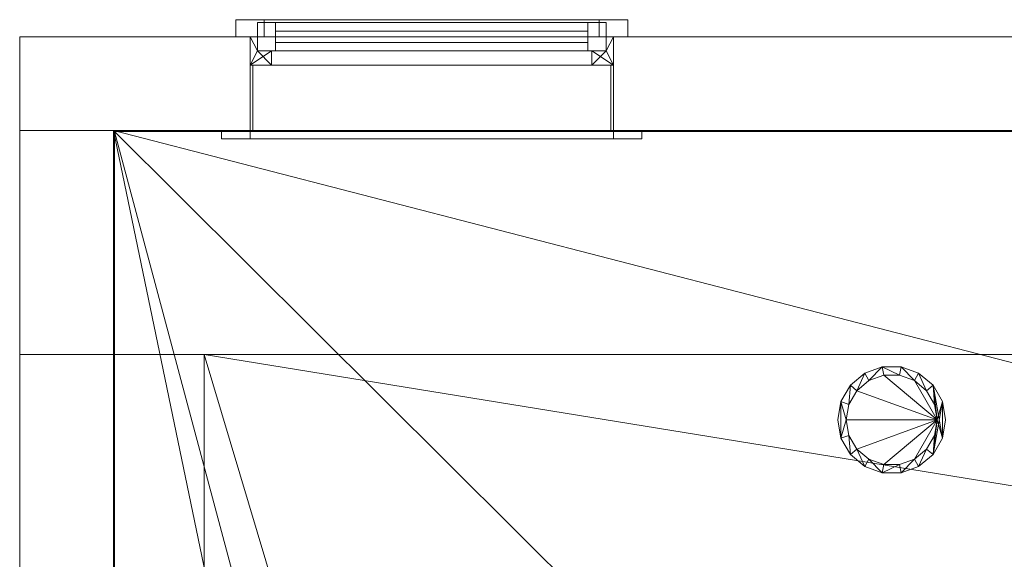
# Model space of a CAD drawing. Header units: millimetres. Extents: x 5566 to 34320, y 298 to 15638.
# Tile 158 of 256: x 5591 to 7325, y 14687 to 15638. Entities that reach past the tile are written whole.
import ezdxf

# ---------------------------------------------------------------- set-up
doc = ezdxf.new("R2010")
doc.units = ezdxf.units.MM
doc.header["$MEASUREMENT"] = 0
for name, color, linetype in [('New_A - Lighting.3D', 7, 'Continuous'), ('New_A - Slabs.3D', 7, 'Continuous'), ('New_A - Soffits.3D', 7, 'Continuous'), ('New_A - Walls - Exterior.3D', 7, 'Continuous'), ('New_ARCHICAD Windows', 7, 'Continuous')]:
    doc.layers.add(name, color=color, linetype=linetype)
doc.layers.add('New_A - Lighting.3D_Pen_No__77', color=7, linetype='Continuous', lineweight=25, true_color=0xffcc66)

# ---------------------------------------------------------------- blocks, each defined once
blk = doc.blocks.new('Slab_F88997A8-3703-4895-AA88-2743A1B7FDF9', base_point=(5758.1, 9954.5))
at = {"layer": 'New_A - Soffits.3D', "lineweight": 0}
mesh = blk.add_polyface(dxfattribs=at)
corners = [(7225, 9954.5, 3250.4), (5758.1, 9954.5, 3250.4), (5758.1, 9954.5, 2565.4), (7225, 9954.5, 2565.4), (10330.1, 15440.9, 3250.4), (5758.1, 15440.9, 3250.4), (7225, 3642.6, 3250.4), (8901.4, 3642.6, 3250.4), (8901.4, 3096.5, 3250.4), (12419.3, 3096.5, 3250.4), (12419.3, 493, 3250.4), (25538.4, 493, 3250.4), (25538.4, 3687, 3250.4), (22960.3, 3687, 3250.4), (22960.3, 8786.1, 3250.4), (18324.8, 8786.1, 3250.4), (18324.8, 10272.8, 3250.4), (18350.2, 10272.8, 3250.4), (18350.2, 11935.7, 3250.4), (18274, 11935.7, 3250.4), (18274, 14755.1, 3250.4), (14679.9, 14755.1, 3250.4), (14679.9, 14805.9, 3250.4), (10330.1, 14805.9, 3250.4), (18467.2, 708.9, 3250.4), (16357.3, 708.9, 3250.4), (16357.3, 4043.2, 3250.4), (17346.3, 4043.2, 3250.4), (17346.3, 3566.4, 3250.4), (18467.2, 3566.4, 3250.4), (5758.1, 15440.9, 2565.4), (7225, 3642.6, 2565.4), (10330.1, 15440.9, 2565.4), (10330.1, 14805.9, 2565.4), (14679.9, 14805.9, 2565.4), (14679.9, 14755.1, 2565.4), (18274, 14755.1, 2565.4), (18274, 11935.7, 2565.4), (18350.2, 11935.7, 2565.4), (18350.2, 10272.8, 2565.4), (18324.8, 10272.8, 2565.4), (18324.8, 8786.1, 2565.4), (22960.3, 8786.1, 2565.4), (22960.3, 3687, 2565.4), (25538.4, 3687, 2565.4), (25538.4, 493, 2565.4), (12419.3, 493, 2565.4), (12419.3, 3096.5, 2565.4), (8901.4, 3096.5, 2565.4), (8901.4, 3642.6, 2565.4), (17346.3, 3566.4, 2565.4), (17346.3, 4043.2, 2565.4), (16357.3, 4043.2, 2565.4), (16357.3, 708.9, 2565.4), (18467.2, 708.9, 2565.4), (18467.2, 3566.4, 2565.4)]
mesh.append_faces([[corners[k] for k in face] for face in [(0, 1, 2, 3), (1, 5, 30, 2), (6, 0, 3, 31), (5, 4, 32, 30), (7, 6, 31, 49), (8, 7, 49, 48), (9, 8, 48, 47), (10, 9, 47, 46), (11, 10, 46, 45), (12, 11, 45, 44), (13, 12, 44, 43), (14, 13, 43, 42), (15, 14, 42, 41), (16, 15, 41, 40), (17, 16, 40, 39), (18, 17, 39, 38), (19, 18, 38, 37), (20, 19, 37, 36), (21, 20, 36, 35), (22, 21, 35, 34), (23, 22, 34, 33), (4, 23, 33, 32), (25, 24, 54, 53), (26, 25, 53, 52), (27, 26, 52, 51), (28, 27, 51, 50), (29, 28, 50, 55), (24, 29, 55, 54)]], dxfattribs={"color": 254})
mesh.append_faces([[corners[k] for k in face] for face in [(18, 16, 17), (45, 43, 44)]], dxfattribs={"vtx0": -1, "color": 254})
mesh.append_faces([[corners[k] for k in face] for face in [(11, 24, 10), (38, 40, 37)]], dxfattribs={"vtx0": -1, "vtx1": -1, "color": 254})
mesh.append_faces([[corners[k] for k in face] for face in [(4, 0, 7), (25, 21, 10), (15, 19, 28), (11, 13, 24), (49, 3, 32), (46, 35, 53), (50, 37, 41), (45, 54, 43)]], dxfattribs={"vtx0": -1, "vtx1": -1, "vtx2": -1, "color": 254})
mesh.append_faces([[corners[k] for k in face] for face in [(23, 7, 8), (23, 8, 9), (21, 9, 10), (21, 26, 27), (19, 27, 28), (15, 28, 29), (13, 29, 24), (3, 30, 32), (49, 32, 33), (47, 33, 34), (47, 34, 35), (51, 35, 36), (51, 36, 37), (46, 53, 54), (55, 41, 42), (54, 42, 43)]], dxfattribs={"vtx0": -1, "vtx2": -1, "color": 254})
mesh.append_faces([[corners[k] for k in face] for face in [(12, 13, 11), (39, 40, 38)]], dxfattribs={"vtx1": -1, "color": 254})
mesh.append_faces([[corners[k] for k in face] for face in [(4, 5, 0), (23, 4, 7), (22, 23, 9), (21, 22, 9), (25, 26, 21), (20, 21, 27), (19, 20, 27), (15, 16, 19), (18, 19, 16), (24, 25, 10), (14, 15, 29), (13, 14, 29), (48, 49, 33), (47, 48, 33), (46, 47, 35), (52, 53, 35), (51, 52, 35), (50, 51, 37), (40, 41, 37), (55, 50, 41), (54, 55, 42), (45, 46, 54)]], dxfattribs={"vtx1": -1, "vtx2": -1, "color": 254})
mesh.append_faces([[corners[k] for k in face] for face in [(5, 1, 0), (0, 6, 7), (3, 2, 30), (49, 31, 3)]], dxfattribs={"vtx2": -1, "color": 254})
blk = doc.blocks.new('Wall_2CA05132-9473-43D5-BF01-B0310F518E10', base_point=(5916.4, 15048))
at = {"layer": 'New_A - Walls - Exterior.3D', "lineweight": 0}
mesh = blk.add_polyface(dxfattribs=at)
corners = [(5591.4, 10158.4, 2565), (5591.4, 15048, 2565), (5591.4, 15048, -150), (5591.4, 10158.4, -150), (5591.4, 11808.1, 910), (5591.4, 13308.1, 910), (5591.4, 13308.1, 2310), (5591.4, 11808.1, 2310), (5916.4, 10158.4, 2565), (5916.4, 15048, 2565), (5916.4, 15048, -150), (5916.4, 10158.4, -150), (5916.4, 11808.1, 910), (5916.4, 13308.1, 910), (5916.4, 13308.1, 2310), (5916.4, 11808.1, 2310)]
mesh.append_faces([[corners[k] for k in face] for face in [(8, 9, 1, 0), (10, 2, 1, 9), (3, 2, 10, 11), (11, 8, 0, 3), (12, 13, 5, 4), (13, 14, 6, 5), (14, 15, 7, 6), (15, 12, 4, 7)]], dxfattribs={"color": 254})
mesh.append_faces([[corners[k] for k in face] for face in [(3, 4, 2), (2, 5, 1), (10, 13, 11), (11, 12, 8)]], dxfattribs={"vtx0": -1, "vtx1": -1, "color": 254})
mesh.append_faces([[corners[k] for k in face] for face in [(6, 0, 1), (0, 7, 4), (2, 4, 5), (15, 9, 8), (9, 14, 13), (11, 13, 12)]], dxfattribs={"vtx0": -1, "vtx2": -1, "color": 254})
mesh.append_faces([[corners[k] for k in face] for face in [(6, 7, 0), (5, 6, 1), (3, 0, 4), (15, 14, 9), (12, 15, 8), (10, 9, 13)]], dxfattribs={"vtx1": -1, "vtx2": -1, "color": 254})
blk = doc.blocks.new('Wall_694F300B-6008-4547-AD35-9746C2920CAD', base_point=(9976.6, 15048))
at = {"layer": 'New_A - Walls - Exterior.3D', "lineweight": 0}
mesh = blk.add_polyface(dxfattribs=at)
corners = [(5591.4, 15048, -150), (5591.4, 15608, -150), (10496.6, 15608, -150), (10496.6, 15048, -150), (5591.4, 15048, 2565), (5591.4, 15608, 2565), (10496.6, 15608, 2565), (10496.6, 15048, 2565)]
mesh.append_faces([[corners[k] for k in face] for face in [(0, 1, 2, 3), (1, 0, 4, 5), (1, 5, 6, 2), (7, 3, 2, 6), (4, 0, 3, 7), (5, 4, 7, 6)]], dxfattribs={"color": 254})
blk = doc.blocks.new('Slab_37BCEA3F-6036-4764-93A5-9224337F71E8', base_point=(5916.4, 15048))
at = {"layer": 'New_A - Slabs.3D', "lineweight": 0}
mesh = blk.add_polyface(dxfattribs=at)
corners = [(5916.4, 10157.6), (5916.4, 15048), (5916.4, 15048, -150), (5916.4, 10157.6, -150), (9975.6, 14387.8), (9976.6, 15048), (7377, 10157.6), (7377, 3737.9), (8902.4, 3737.9), (8902.4, 3096.5), (12502.7, 3096.5), (12502.7, 677.9), (16357.3, 677.1), (16357.3, 492.9), (18467.2, 492.9), (18467.2, 683.4), (22812.2, 682.8), (22812.2, 8523.1), (17906.7, 8523.1), (17906.7, 9408.3), (12153.6, 9408.3), (12151.6, 10818), (14831.4, 10818), (14831.4, 14387.8), (9976.6, 15048, -150), (7377, 10157.6, -150), (9975.6, 14387.8, -150), (14831.4, 14387.8, -150), (14831.4, 10818, -150), (12151.6, 10818, -150), (12153.6, 9408.3, -150), (17906.7, 9408.3, -150), (17906.7, 8523.1, -150), (22812.2, 8523.1, -150), (22812.2, 682.8, -150), (18467.2, 683.4, -150), (18467.2, 492.9, -150), (16357.3, 492.9, -150), (16357.3, 677.1, -150), (12502.7, 677.9, -150), (12502.7, 3096.5, -150), (8902.4, 3096.5, -150), (8902.4, 3737.9, -150), (7377, 3737.9, -150)]
mesh.append_faces([[corners[k] for k in face] for face in [(0, 1, 2, 3), (1, 5, 24, 2), (6, 0, 3, 25), (5, 4, 26, 24), (7, 6, 25, 43), (8, 7, 43, 42), (9, 8, 42, 41), (10, 9, 41, 40), (11, 10, 40, 39), (12, 11, 39, 38), (13, 12, 38, 37), (14, 13, 37, 36), (15, 14, 36, 35), (16, 15, 35, 34), (17, 16, 34, 33), (18, 17, 33, 32), (19, 18, 32, 31), (20, 19, 31, 30), (21, 20, 30, 29), (22, 21, 29, 28), (23, 22, 28, 27), (4, 23, 27, 26)]], dxfattribs={"color": 254})
mesh.append_faces([[corners[k] for k in face] for face in [(23, 21, 22), (17, 15, 16)]], dxfattribs={"vtx0": -1, "color": 254})
mesh.append_faces([[corners[k] for k in face] for face in [(27, 29, 26), (33, 35, 32)]], dxfattribs={"vtx0": -1, "vtx1": -1, "color": 254})
mesh.append_faces([[corners[k] for k in face] for face in [(6, 8, 4), (1, 6, 4), (21, 4, 9), (20, 10, 12), (26, 42, 25), (26, 25, 2), (41, 26, 29), (38, 40, 30)]], dxfattribs={"vtx0": -1, "vtx1": -1, "vtx2": -1, "color": 254})
mesh.append_faces([[corners[k] for k in face] for face in [(4, 8, 9), (20, 9, 10), (18, 12, 13), (18, 13, 14), (18, 14, 15), (41, 29, 30), (38, 30, 31), (38, 31, 32)]], dxfattribs={"vtx0": -1, "vtx2": -1, "color": 254})
mesh.append_faces([[corners[k] for k in face] for face in [(5, 1, 4), (24, 26, 2), (28, 29, 27), (34, 35, 33)]], dxfattribs={"vtx1": -1, "color": 254})
mesh.append_faces([[corners[k] for k in face] for face in [(20, 21, 9), (23, 4, 21), (19, 20, 12), (18, 19, 12), (17, 18, 15), (41, 42, 26), (40, 41, 30), (37, 38, 32), (36, 37, 32), (35, 36, 32)]], dxfattribs={"vtx1": -1, "vtx2": -1, "color": 254})
mesh.append_faces([[corners[k] for k in face] for face in [(1, 0, 6), (6, 7, 8), (10, 11, 12), (25, 3, 2), (42, 43, 25), (38, 39, 40)]], dxfattribs={"vtx2": -1, "color": 254})
blk = doc.blocks.new('Wall_CDB2C1F8-7974-49F7-AF2C-10453C41F37D', base_point=(5756.6, 9952.7))
at = {"layer": 'New_A - Walls - Exterior.3D', "lineweight": 0}
mesh = blk.add_polyface(dxfattribs=at)
corners = [(5591.5, 15442.9, 6450), (5591.5, 15442.9, 2565), (5591.5, 9787.6, 2565), (5591.5, 9787.6, 6450), (5591.5, 14617.4, 5665), (5591.5, 13742.4, 5665), (5591.5, 13742.4, 3905), (5591.5, 14617.4, 3905), (5591.5, 11682.4, 3905), (5591.5, 11682.4, 5665), (5591.5, 10807.4, 5665), (5591.5, 10807.4, 3905), (5591.5, 11952.4, 3905), (5591.5, 13472.4, 3905), (5591.5, 13472.4, 5665), (5591.5, 11952.4, 5665), (5756.6, 15442.9, 6450), (5756.6, 15442.9, 2565), (5756.6, 9787.6, 2565), (5756.6, 9787.6, 6450), (5756.6, 14617.4, 5665), (5756.6, 13742.4, 5665), (5756.6, 13742.4, 3905), (5756.6, 14617.4, 3905), (5756.6, 11682.4, 5665), (5756.6, 11682.4, 3905), (5756.6, 10807.4, 5665), (5756.6, 10807.4, 3905), (5756.6, 11952.4, 3905), (5756.6, 13472.4, 3905), (5756.6, 13472.4, 5665), (5756.6, 11952.4, 5665)]
mesh.append_faces([[corners[k] for k in face] for face in [(1, 0, 16, 17), (1, 17, 18, 2), (3, 2, 18, 19), (16, 0, 3, 19), (5, 4, 20, 21), (6, 5, 21, 22), (7, 6, 22, 23), (4, 7, 23, 20), (24, 9, 8, 25), (26, 10, 9, 24), (27, 11, 10, 26), (25, 8, 11, 27), (28, 29, 13, 12), (29, 30, 14, 13), (30, 31, 15, 14), (31, 28, 12, 15)]], dxfattribs={"color": 254})
mesh.append_faces([[corners[k] for k in face] for face in [(2, 6, 1), (1, 7, 0), (17, 25, 18), (18, 27, 19)]], dxfattribs={"vtx0": -1, "vtx1": -1, "color": 254})
mesh.append_faces([[corners[k] for k in face] for face in [(14, 9, 0), (4, 14, 0), (2, 11, 6), (31, 21, 19), (26, 31, 19), (17, 23, 25)]], dxfattribs={"vtx0": -1, "vtx1": -1, "vtx2": -1, "color": 254})
mesh.append_faces([[corners[k] for k in face] for face in [(9, 3, 0), (3, 10, 11), (8, 15, 12), (13, 5, 6), (1, 6, 7), (21, 16, 19), (16, 20, 23), (22, 30, 29), (28, 24, 25), (18, 25, 27)]], dxfattribs={"vtx0": -1, "vtx2": -1, "color": 254})
mesh.append_faces([[corners[k] for k in face] for face in [(9, 10, 3), (8, 9, 15), (13, 14, 5), (7, 4, 0), (2, 3, 11), (21, 20, 16), (22, 21, 30), (28, 31, 24), (27, 26, 19), (17, 16, 23)]], dxfattribs={"vtx1": -1, "vtx2": -1, "color": 254})
blk = doc.blocks.new('Wall_12663DD2-DE11-4E0D-87BA-A67A44B9E4BC', base_point=(5591.5, 15442.9))
at = {"layer": 'New_A - Walls - Exterior.3D', "lineweight": 0}
mesh = blk.add_polyface(dxfattribs=at)
corners = [(5591.5, 15442.9, 6450), (5591.5, 15442.9, 2565), (10496.3, 15442.9, 2565), (10496.3, 15442.9, 6450), (5996.9, 15442.9, 5665), (6636.9, 15442.9, 5665), (6636.9, 15442.9, 4510), (5996.9, 15442.9, 4510), (9446.5, 15442.9, 4510), (9446.5, 15442.9, 5665), (10086.5, 15442.9, 5665), (10086.5, 15442.9, 4510), (5591.5, 15608, 6450), (5591.5, 15608, 2565), (10496.3, 15608, 2565), (10496.3, 15608, 6450), (6636.9, 15608, 5665), (5996.9, 15608, 5665), (6636.9, 15608, 4510), (5996.9, 15608, 4510), (9446.5, 15608, 4510), (9446.5, 15608, 5665), (10086.5, 15608, 5665), (10086.5, 15608, 4510)]
mesh.append_faces([[corners[k] for k in face] for face in [(12, 13, 1, 0), (1, 13, 14, 2), (2, 14, 15, 3), (12, 0, 3, 15), (16, 5, 4, 17), (18, 6, 5, 16), (19, 7, 6, 18), (17, 4, 7, 19), (20, 21, 9, 8), (21, 22, 10, 9), (22, 23, 11, 10), (23, 20, 8, 11)]], dxfattribs={"color": 254})
mesh.append_faces([[corners[k] for k in face] for face in [(2, 6, 1), (1, 7, 0), (13, 20, 14), (14, 23, 15)]], dxfattribs={"vtx0": -1, "vtx1": -1, "color": 254})
mesh.append_faces([[corners[k] for k in face] for face in [(4, 9, 0), (2, 11, 6), (22, 16, 15), (13, 19, 20)]], dxfattribs={"vtx0": -1, "vtx1": -1, "vtx2": -1, "color": 254})
mesh.append_faces([[corners[k] for k in face] for face in [(9, 3, 0), (3, 10, 11), (8, 5, 6), (1, 6, 7), (16, 12, 15), (12, 17, 19), (18, 21, 20), (14, 20, 23)]], dxfattribs={"vtx0": -1, "vtx2": -1, "color": 254})
mesh.append_faces([[corners[k] for k in face] for face in [(9, 10, 3), (8, 9, 5), (7, 4, 0), (2, 3, 11), (16, 17, 12), (18, 16, 21), (23, 22, 15), (13, 12, 19)]], dxfattribs={"vtx1": -1, "vtx2": -1, "color": 254})
blk = doc.blocks.new('Slab_D504926E-0A3B-4358-B099-62C84FBA8D51', base_point=(6699, 15442.9))
at = {"layer": 'New_A - Soffits.3D', "lineweight": 0}
mesh = blk.add_polyface(dxfattribs=at)
corners = [(5756.6, 15442.9, 6450.4), (5756.6, 15442.9, 6300.4), (5756.6, 9952.7, 6300.4), (5756.6, 9952.7, 6450.4), (10331.2, 15442.9, 6450.4), (10331.2, 15442.9, 6300.4), (10331.2, 9954.4, 6300.4), (5757, 9952.7, 6300.4), (9390.4, 14503, 6300.4), (6700, 14503, 6300.4), (6700, 10892.2, 6300.4), (9390.4, 10892.2, 6300.4), (5757, 9952.7, 6450.4), (10331.2, 9954.4, 6450.4), (6700, 10892.2, 6450.4), (6700, 14503, 6450.4), (9390.4, 14503, 6450.4), (9390.4, 10892.2, 6450.4)]
mesh.append_faces([[corners[k] for k in face] for face in [(0, 1, 2, 3), (4, 5, 1, 0), (3, 2, 7, 12), (13, 6, 5, 4), (12, 7, 6, 13), (15, 9, 8, 16), (14, 10, 9, 15), (17, 11, 10, 14), (16, 8, 11, 17)]], dxfattribs={"color": 254})
mesh.append_faces([[corners[k] for k in face] for face in [(6, 11, 5), (5, 8, 1), (4, 16, 13)]], dxfattribs={"vtx0": -1, "vtx1": -1, "color": 254})
mesh.append_faces([[corners[k] for k in face] for face in [(6, 2, 11), (13, 17, 3)]], dxfattribs={"vtx0": -1, "vtx1": -1, "vtx2": -1, "color": 254})
mesh.append_faces([[corners[k] for k in face] for face in [(9, 2, 1), (2, 10, 11), (5, 11, 8), (14, 0, 3), (0, 15, 16), (13, 16, 17)]], dxfattribs={"vtx0": -1, "vtx2": -1, "color": 254})
mesh.append_faces([[corners[k] for k in face] for face in [(9, 10, 2), (8, 9, 1), (14, 15, 0), (17, 14, 3), (4, 0, 16)]], dxfattribs={"vtx1": -1, "vtx2": -1, "color": 254})
blk = doc.blocks.new('Window_2E572557-9834-48DC-B4B5-C0374D159D04')
at = {"layer": 'New_ARCHICAD Windows', "lineweight": 0}
mesh = blk.add_polyface(dxfattribs=at)
corners = [(5971.9, 15638, 5690), (5971.9, 15608, 5690), (6021.9, 15608, 5640), (6021.9, 15638, 5640), (6021.9, 15608, 4535), (6021.9, 15638, 4535), (5971.9, 15608, 4485), (5971.9, 15638, 4485)]
mesh.append_faces([[corners[k] for k in face] for face in [(0, 1, 2, 3), (3, 2, 4, 5), (5, 4, 6, 7), (7, 6, 1, 0), (0, 3, 5, 7), (1, 6, 4, 2)]], dxfattribs={"color": 9})
mesh = blk.add_polyface(dxfattribs=at)
corners = [(5971.9, 15638, 4485), (5971.9, 15608, 4485), (6021.9, 15608, 4535), (6021.9, 15638, 4535), (6611.9, 15608, 4535), (6611.9, 15638, 4535), (6661.9, 15608, 4485), (6661.9, 15638, 4485)]
mesh.append_faces([[corners[k] for k in face] for face in [(0, 1, 2, 3), (3, 2, 4, 5), (5, 4, 6, 7), (7, 6, 1, 0), (0, 3, 5, 7), (1, 6, 4, 2)]], dxfattribs={"color": 9})
mesh = blk.add_polyface(dxfattribs=at)
corners = [(6661.9, 15638, 5690), (6661.9, 15608, 5690), (6611.9, 15608, 5640), (6611.9, 15638, 5640), (6021.9, 15608, 5640), (6021.9, 15638, 5640), (5971.9, 15608, 5690), (5971.9, 15638, 5690)]
mesh.append_faces([[corners[k] for k in face] for face in [(0, 1, 2, 3), (3, 2, 4, 5), (5, 4, 6, 7), (7, 6, 1, 0), (0, 3, 5, 7), (1, 6, 4, 2)]], dxfattribs={"color": 9})
mesh = blk.add_polyface(dxfattribs=at)
corners = [(6661.9, 15638, 4485), (6661.9, 15608, 4485), (6611.9, 15608, 4535), (6611.9, 15638, 4535), (6611.9, 15608, 5640), (6611.9, 15638, 5640), (6661.9, 15608, 5690), (6661.9, 15638, 5690)]
mesh.append_faces([[corners[k] for k in face] for face in [(0, 1, 2, 3), (3, 2, 4, 5), (5, 4, 6, 7), (7, 6, 1, 0), (0, 3, 5, 7), (1, 6, 4, 2)]], dxfattribs={"color": 9})
mesh = blk.add_polyface(dxfattribs=at)
corners = [(6591.9, 15583, 5620), (6623.9, 15583, 5620), (6623.9, 15633, 5620), (6591.9, 15633, 5620), (6623.9, 15583, 4555), (6623.9, 15633, 4555), (6591.9, 15583, 4555), (6591.9, 15633, 4555), (6041.9, 15583, 4555), (6009.9, 15583, 4555), (6009.9, 15633, 4555), (6041.9, 15633, 4555), (6009.9, 15583, 5620), (6009.9, 15633, 5620), (6041.9, 15583, 5620), (6041.9, 15633, 5620)]
mesh.append_faces([[corners[k] for k in face] for face in [(0, 1, 2, 3), (1, 4, 5, 2), (4, 6, 7, 5), (6, 0, 3, 7), (0, 6, 4, 1), (3, 2, 5, 7), (8, 9, 10, 11), (9, 12, 13, 10), (12, 14, 15, 13), (14, 8, 11, 15), (8, 14, 12, 9), (11, 10, 13, 15)]], dxfattribs={"color": 9})
mesh = blk.add_polyface(dxfattribs=at)
corners = [(6009.9, 15583, 4523), (6009.9, 15583, 4555), (6009.9, 15633, 4555), (6009.9, 15633, 4523), (6041.9, 15583, 4555), (6041.9, 15633, 4555), (6591.9, 15583, 4555), (6591.9, 15633, 4555), (6623.9, 15583, 4555), (6623.9, 15633, 4555), (6623.9, 15583, 4523), (6623.9, 15633, 4523), (6623.9, 15583, 5652), (6623.9, 15583, 5620), (6623.9, 15633, 5620), (6623.9, 15633, 5652), (6591.9, 15583, 5620), (6591.9, 15633, 5620), (6041.9, 15583, 5620), (6041.9, 15633, 5620), (6009.9, 15583, 5620), (6009.9, 15633, 5620), (6009.9, 15583, 5652), (6009.9, 15633, 5652)]
mesh.append_faces([[corners[k] for k in face] for face in [(0, 1, 2, 3), (1, 4, 5, 2), (4, 6, 7, 5), (6, 8, 9, 7), (8, 10, 11, 9), (10, 0, 3, 11), (12, 13, 14, 15), (13, 16, 17, 14), (16, 18, 19, 17), (18, 20, 21, 19), (20, 22, 23, 21), (22, 12, 15, 23)]], dxfattribs={"color": 9})
mesh.append_faces([[corners[k] for k in face] for face in [(0, 6, 4, 1), (3, 7, 9, 11), (12, 18, 16, 13), (15, 19, 21, 23)]], dxfattribs={"vtx0": -1, "color": 9})
mesh.append_faces([[corners[k] for k in face] for face in [(0, 10, 8, 6), (3, 2, 5, 7), (12, 22, 20, 18), (15, 14, 17, 19)]], dxfattribs={"vtx3": -1, "color": 9})
mesh = blk.add_polyface(dxfattribs=at)
corners = [(6034.9, 15583, 5627), (6009.9, 15583, 5627), (6009.9, 15608, 5627), (5996.9, 15608, 5627), (5996.9, 15558, 5627), (6034.9, 15558, 5627), (6034.9, 15583, 4548), (6009.9, 15583, 4548), (6009.9, 15608, 4548), (5996.9, 15608, 4548), (5996.9, 15558, 4548), (6034.9, 15558, 4548)]
mesh.append_faces([[corners[k] for k in face] for face in [(1, 0, 6, 7), (8, 2, 1, 7), (2, 8, 9, 3), (9, 10, 4, 3), (10, 11, 5, 4), (6, 0, 5, 11)]], dxfattribs={"color": 9})
mesh.append_faces([[corners[k] for k in face] for face in [(3, 1, 2)]], dxfattribs={"vtx0": -1, "color": 9})
mesh.append_faces([[corners[k] for k in face] for face in [(9, 7, 10)]], dxfattribs={"vtx0": -1, "vtx1": -1, "color": 9})
mesh.append_faces([[corners[k] for k in face] for face in [(4, 0, 1), (7, 11, 10)]], dxfattribs={"vtx0": -1, "vtx2": -1, "color": 9})
mesh.append_faces([[corners[k] for k in face] for face in [(8, 7, 9)]], dxfattribs={"vtx1": -1, "color": 9})
mesh.append_faces([[corners[k] for k in face] for face in [(3, 4, 1)]], dxfattribs={"vtx1": -1, "vtx2": -1, "color": 9})
mesh.append_faces([[corners[k] for k in face] for face in [(4, 5, 0), (7, 6, 11)]], dxfattribs={"vtx2": -1, "color": 9})
mesh = blk.add_polyface(dxfattribs=at)
corners = [(6034.9, 15583, 4548), (6009.9, 15583, 4548), (6009.9, 15608, 4548), (5996.9, 15608, 4548), (5996.9, 15558, 4548), (6034.9, 15558, 4548), (6598.9, 15583, 4548), (6623.9, 15583, 4548), (6623.9, 15583, 4523), (6009.9, 15583, 4523), (6009.9, 15608, 4523), (6623.9, 15608, 4523), (6623.9, 15608, 4548), (6636.9, 15608, 4548), (6636.9, 15608, 4510), (5996.9, 15608, 4510), (5996.9, 15558, 4510), (6636.9, 15558, 4548), (6598.9, 15558, 4548), (6636.9, 15558, 4510)]
mesh.append_faces([[corners[k] for k in face] for face in [(10, 2, 1, 9), (15, 16, 4, 3), (6, 0, 5, 18), (7, 12, 11, 8), (11, 10, 9, 8), (13, 17, 19, 14), (14, 19, 16, 15)]], dxfattribs={"color": 9})
mesh.append_faces([[corners[k] for k in face] for face in [(3, 1, 2), (1, 7, 8, 9), (13, 11, 12), (17, 4, 16, 19)]], dxfattribs={"vtx0": -1, "color": 9})
mesh.append_faces([[corners[k] for k in face] for face in [(14, 11, 13), (13, 7, 17)]], dxfattribs={"vtx0": -1, "vtx1": -1, "color": 9})
mesh.append_faces([[corners[k] for k in face] for face in [(4, 0, 1), (15, 2, 10), (15, 10, 11), (7, 18, 17)]], dxfattribs={"vtx0": -1, "vtx2": -1, "color": 9})
mesh.append_faces([[corners[k] for k in face] for face in [(12, 7, 13)]], dxfattribs={"vtx1": -1, "color": 9})
mesh.append_faces([[corners[k] for k in face] for face in [(3, 4, 1), (14, 15, 11)]], dxfattribs={"vtx1": -1, "vtx2": -1, "color": 9})
mesh.append_faces([[corners[k] for k in face] for face in [(4, 5, 0), (15, 3, 2), (7, 6, 18)]], dxfattribs={"vtx2": -1, "color": 9})
mesh.append_faces([[corners[k] for k in face] for face in [(1, 0, 6, 7), (17, 18, 5, 4)]], dxfattribs={"vtx3": -1, "color": 9})
mesh = blk.add_polyface(dxfattribs=at)
corners = [(6623.9, 15608, 5627), (6623.9, 15608, 5652), (6009.9, 15608, 5652), (6009.9, 15608, 5627), (5996.9, 15608, 5627), (5996.9, 15608, 5665), (6636.9, 15608, 5665), (6636.9, 15608, 5627), (6623.9, 15583, 5627), (6623.9, 15583, 5652), (6009.9, 15583, 5652), (6009.9, 15583, 5627), (6034.9, 15583, 5627), (6034.9, 15558, 5627), (5996.9, 15558, 5627), (5996.9, 15558, 5665), (6636.9, 15558, 5665), (6636.9, 15558, 5627), (6598.9, 15558, 5627), (6598.9, 15583, 5627)]
mesh.append_faces([[corners[k] for k in face] for face in [(1, 0, 8, 9), (2, 1, 9, 10), (3, 2, 10, 11), (4, 14, 15, 5), (5, 15, 16, 6), (6, 16, 17, 7), (12, 19, 18, 13)]], dxfattribs={"color": 9})
mesh.append_faces([[corners[k] for k in face] for face in [(7, 8, 0), (12, 9, 8, 19), (14, 17, 16, 15)]], dxfattribs={"vtx0": -1, "color": 9})
mesh.append_faces([[corners[k] for k in face] for face in [(7, 1, 6), (6, 1, 5), (4, 11, 14)]], dxfattribs={"vtx0": -1, "vtx1": -1, "color": 9})
mesh.append_faces([[corners[k] for k in face] for face in [(2, 4, 5), (11, 13, 14), (17, 19, 8)]], dxfattribs={"vtx0": -1, "vtx2": -1, "color": 9})
mesh.append_faces([[corners[k] for k in face] for face in [(3, 11, 4)]], dxfattribs={"vtx1": -1, "color": 9})
mesh.append_faces([[corners[k] for k in face] for face in [(1, 2, 5), (7, 17, 8)]], dxfattribs={"vtx1": -1, "vtx2": -1, "color": 9})
mesh.append_faces([[corners[k] for k in face] for face in [(2, 3, 4), (7, 0, 1), (11, 12, 13), (17, 18, 19)]], dxfattribs={"vtx2": -1, "color": 9})
mesh.append_faces([[corners[k] for k in face] for face in [(12, 11, 10, 9), (14, 13, 18, 17)]], dxfattribs={"vtx3": -1, "color": 9})
mesh = blk.add_polyface(dxfattribs=at)
corners = [(6591.9, 15598, 4555), (6041.9, 15598, 4555), (6041.9, 15618, 4555), (6591.9, 15618, 4555), (6041.9, 15598, 5620), (6041.9, 15618, 5620), (6591.9, 15598, 5620), (6591.9, 15618, 5620)]
mesh.append_faces([[corners[k] for k in face] for face in [(0, 1, 2, 3), (1, 4, 5, 2), (4, 6, 7, 5), (6, 0, 3, 7), (0, 6, 4, 1), (3, 2, 5, 7)]], dxfattribs={"color": 7})
mesh = blk.add_polyface(dxfattribs=at)
corners = [(6623.9, 15608, 5627), (6623.9, 15583, 5627), (6598.9, 15583, 5627), (6598.9, 15558, 5627), (6636.9, 15558, 5627), (6636.9, 15608, 5627), (6623.9, 15608, 4548), (6623.9, 15583, 4548), (6598.9, 15583, 4548), (6598.9, 15558, 4548), (6636.9, 15558, 4548), (6636.9, 15608, 4548)]
mesh.append_faces([[corners[k] for k in face] for face in [(1, 0, 6, 7), (8, 2, 1, 7), (2, 8, 9, 3), (4, 3, 9, 10), (5, 4, 10, 11), (6, 0, 5, 11)]], dxfattribs={"color": 9})
mesh.append_faces([[corners[k] for k in face] for face in [(11, 7, 6)]], dxfattribs={"vtx0": -1, "color": 9})
mesh.append_faces([[corners[k] for k in face] for face in [(5, 1, 4)]], dxfattribs={"vtx0": -1, "vtx1": -1, "color": 9})
mesh.append_faces([[corners[k] for k in face] for face in [(1, 3, 4), (10, 8, 7)]], dxfattribs={"vtx0": -1, "vtx2": -1, "color": 9})
mesh.append_faces([[corners[k] for k in face] for face in [(0, 1, 5)]], dxfattribs={"vtx1": -1, "color": 9})
mesh.append_faces([[corners[k] for k in face] for face in [(11, 10, 7)]], dxfattribs={"vtx1": -1, "vtx2": -1, "color": 9})
mesh.append_faces([[corners[k] for k in face] for face in [(1, 2, 3), (10, 9, 8)]], dxfattribs={"vtx2": -1, "color": 9})
mesh = blk.add_polyface(dxfattribs=at)
corners = [(6636.9, 15558, 4510), (6636.9, 15442.9, 4510), (5996.9, 15442.9, 4510), (5996.9, 15558, 4510), (5996.9, 15442.9, 5665), (5996.9, 15558, 5665), (6636.9, 15442.9, 5665), (6636.9, 15558, 5665), (6631.9, 15558, 4515), (6631.9, 15442.9, 4515), (6631.9, 15442.9, 5660), (6631.9, 15558, 5660), (6001.9, 15442.9, 5660), (6001.9, 15558, 5660), (6001.9, 15442.9, 4515), (6001.9, 15558, 4515)]
mesh.append_faces([[corners[k] for k in face] for face in [(0, 1, 2, 3), (3, 2, 4, 5), (5, 4, 6, 7), (7, 6, 1, 0), (8, 9, 10, 11), (11, 10, 12, 13), (13, 12, 14, 15), (15, 14, 9, 8)]], dxfattribs={"color": 9})
mesh.append_faces([[corners[k] for k in face] for face in [(0, 8, 7), (7, 11, 5), (6, 10, 1), (1, 9, 2)]], dxfattribs={"vtx0": -1, "vtx1": -1, "color": 9})
mesh.append_faces([[corners[k] for k in face] for face in [(13, 3, 5), (3, 15, 8), (7, 8, 11), (14, 4, 2), (4, 12, 10), (1, 10, 9)]], dxfattribs={"vtx0": -1, "vtx2": -1, "color": 9})
mesh.append_faces([[corners[k] for k in face] for face in [(13, 15, 3), (11, 13, 5), (0, 3, 8), (14, 12, 4), (9, 14, 2), (6, 4, 10)]], dxfattribs={"vtx1": -1, "vtx2": -1, "color": 9})
mesh = blk.add_polyface(dxfattribs=at)
corners = [(5946.9, 15427.9, 5715), (5996.9, 15427.9, 5665), (5996.9, 15442.9, 5665), (5946.9, 15442.9, 5715), (5996.9, 15427.9, 4510), (5996.9, 15442.9, 4510), (5946.9, 15427.9, 4460), (5946.9, 15442.9, 4460)]
mesh.append_faces([[corners[k] for k in face] for face in [(0, 1, 2, 3), (1, 4, 5, 2), (4, 6, 7, 5), (6, 0, 3, 7), (0, 6, 4, 1), (3, 2, 5, 7)]], dxfattribs={"color": 9})
mesh = blk.add_polyface(dxfattribs=at)
corners = [(5946.9, 15427.9, 4460), (5996.9, 15427.9, 4510), (5996.9, 15442.9, 4510), (5946.9, 15442.9, 4460), (6636.9, 15427.9, 4510), (6636.9, 15442.9, 4510), (6686.9, 15427.9, 4460), (6686.9, 15442.9, 4460)]
mesh.append_faces([[corners[k] for k in face] for face in [(0, 1, 2, 3), (1, 4, 5, 2), (4, 6, 7, 5), (6, 0, 3, 7), (0, 6, 4, 1), (3, 2, 5, 7)]], dxfattribs={"color": 9})
mesh = blk.add_polyface(dxfattribs=at)
corners = [(6686.9, 15427.9, 5715), (6636.9, 15427.9, 5665), (6636.9, 15442.9, 5665), (6686.9, 15442.9, 5715), (5996.9, 15427.9, 5665), (5996.9, 15442.9, 5665), (5946.9, 15427.9, 5715), (5946.9, 15442.9, 5715)]
mesh.append_faces([[corners[k] for k in face] for face in [(0, 1, 2, 3), (1, 4, 5, 2), (4, 6, 7, 5), (6, 0, 3, 7), (0, 6, 4, 1), (3, 2, 5, 7)]], dxfattribs={"color": 9})
mesh = blk.add_polyface(dxfattribs=at)
corners = [(6686.9, 15427.9, 4460), (6636.9, 15427.9, 4510), (6636.9, 15442.9, 4510), (6686.9, 15442.9, 4460), (6636.9, 15427.9, 5665), (6636.9, 15442.9, 5665), (6686.9, 15427.9, 5715), (6686.9, 15442.9, 5715)]
mesh.append_faces([[corners[k] for k in face] for face in [(0, 1, 2, 3), (1, 4, 5, 2), (4, 6, 7, 5), (6, 0, 3, 7), (0, 6, 4, 1), (3, 2, 5, 7)]], dxfattribs={"color": 9})
blk = doc.blocks.new('Lamp_CB857A40-9666-48FA-B9F7-185ADD69196D')
at = {"layer": 'New_A - Lighting.3D', "lineweight": 0}
mesh = blk.add_polyface(dxfattribs=at)
corners = [(7221.6, 14932.9, 6285.4), (7215.9, 14965.4, 6285.4), (7215.9, 14965.4, 6300.4), (7221.6, 14932.9, 6300.4), (7199.4, 14994, 6285.4), (7199.4, 14994, 6300.4), (7174.1, 15015.2, 6285.4), (7174.1, 15015.2, 6300.4), (7143.1, 15026.5, 6285.4), (7143.1, 15026.5, 6300.4), (7110.1, 15026.5, 6285.4), (7110.1, 15026.5, 6300.4), (7079.1, 15015.2, 6285.4), (7079.1, 15015.2, 6300.4), (7053.8, 14994, 6285.4), (7053.8, 14994, 6300.4), (7037.3, 14965.4, 6285.4), (7037.3, 14965.4, 6300.4), (7031.6, 14932.9, 6285.4), (7031.6, 14932.9, 6300.4), (7037.3, 14900.5, 6285.4), (7037.3, 14900.5, 6300.4), (7053.8, 14871.9, 6285.4), (7053.8, 14871.9, 6300.4), (7079.1, 14850.7, 6285.4), (7079.1, 14850.7, 6300.4), (7110.1, 14839.4, 6285.4), (7110.1, 14839.4, 6300.4), (7143.1, 14839.4, 6285.4), (7143.1, 14839.4, 6300.4), (7174.1, 14850.7, 6285.4), (7174.1, 14850.7, 6300.4), (7199.4, 14871.9, 6285.4), (7199.4, 14871.9, 6300.4), (7215.9, 14900.5, 6285.4), (7215.9, 14900.5, 6300.4), (7206.6, 14932.9, 6285.4), (7201.8, 14905.6, 6285.4), (7201.8, 14905.6, 6300.4), (7206.6, 14932.9, 6300.4), (7187.9, 14881.5, 6285.4), (7187.9, 14881.5, 6300.4), (7166.6, 14863.7, 6285.4), (7166.6, 14863.7, 6300.4), (7140.5, 14854.2, 6285.4), (7140.5, 14854.2, 6300.4), (7112.7, 14854.2, 6285.4), (7112.7, 14854.2, 6300.4), (7086.6, 14863.7, 6285.4), (7086.6, 14863.7, 6300.4), (7065.3, 14881.5, 6285.4), (7065.3, 14881.5, 6300.4), (7051.4, 14905.6, 6285.4), (7051.4, 14905.6, 6300.4), (7046.6, 14932.9, 6285.4), (7046.6, 14932.9, 6300.4), (7051.4, 14960.3, 6285.4), (7051.4, 14960.3, 6300.4), (7065.3, 14984.4, 6285.4), (7065.3, 14984.4, 6300.4), (7086.6, 15002.2, 6285.4), (7086.6, 15002.2, 6300.4), (7112.7, 15011.7, 6285.4), (7112.7, 15011.7, 6300.4), (7140.5, 15011.7, 6285.4), (7140.5, 15011.7, 6300.4), (7166.6, 15002.2, 6285.4), (7166.6, 15002.2, 6300.4), (7187.9, 14984.4, 6285.4), (7187.9, 14984.4, 6300.4), (7201.8, 14960.3, 6285.4), (7201.8, 14960.3, 6300.4)]
mesh.append_faces([[corners[k] for k in face] for face in [(0, 1, 2, 3), (1, 4, 5, 2), (4, 6, 7, 5), (6, 8, 9, 7), (8, 10, 11, 9), (10, 12, 13, 11), (12, 14, 15, 13), (14, 16, 17, 15), (16, 18, 19, 17), (18, 20, 21, 19), (20, 22, 23, 21), (22, 24, 25, 23), (24, 26, 27, 25), (26, 28, 29, 27), (28, 30, 31, 29), (30, 32, 33, 31), (32, 34, 35, 33), (34, 0, 3, 35), (36, 37, 38, 39), (37, 40, 41, 38), (40, 42, 43, 41), (42, 44, 45, 43), (44, 46, 47, 45), (46, 48, 49, 47), (48, 50, 51, 49), (50, 52, 53, 51), (52, 54, 55, 53), (54, 56, 57, 55), (56, 58, 59, 57), (58, 60, 61, 59), (60, 62, 63, 61), (62, 64, 65, 63), (64, 66, 67, 65), (66, 68, 69, 67), (68, 70, 71, 69), (70, 36, 39, 71)]], dxfattribs={"color": 9})
mesh.append_faces([[corners[k] for k in face] for face in [(20, 16, 54), (34, 36, 4), (17, 21, 55), (2, 39, 33)]], dxfattribs={"vtx0": -1, "vtx1": -1, "vtx2": -1, "color": 9})
mesh.append_faces([[corners[k] for k in face] for face in [(20, 54, 52), (56, 16, 14), (22, 52, 50), (58, 14, 12), (24, 50, 48), (60, 12, 10), (26, 48, 46), (26, 46, 44), (64, 10, 8), (28, 44, 42), (66, 8, 6), (30, 42, 40), (68, 6, 4), (32, 40, 37), (32, 37, 36), (34, 4, 1), (17, 55, 57), (53, 21, 23), (15, 57, 59), (51, 23, 25), (13, 59, 61), (49, 25, 27), (11, 61, 63), (11, 63, 65), (45, 27, 29), (9, 65, 67), (43, 29, 31), (7, 67, 69), (41, 31, 33), (5, 69, 71), (5, 71, 39), (2, 33, 35)]], dxfattribs={"vtx0": -1, "vtx2": -1, "color": 9})
mesh.append_faces([[corners[k] for k in face] for face in [(0, 34, 1), (3, 2, 35)]], dxfattribs={"vtx1": -1, "color": 9})
mesh.append_faces([[corners[k] for k in face] for face in [(56, 54, 16), (22, 20, 52), (58, 56, 14), (24, 22, 50), (60, 58, 12), (26, 24, 48), (62, 60, 10), (64, 62, 10), (28, 26, 44), (66, 64, 8), (30, 28, 42), (68, 66, 6), (32, 30, 40), (70, 68, 4), (36, 70, 4), (34, 32, 36), (53, 55, 21), (15, 17, 57), (51, 53, 23), (13, 15, 59), (49, 51, 25), (11, 13, 61), (47, 49, 27), (45, 47, 27), (9, 11, 65), (43, 45, 29), (7, 9, 67), (41, 43, 31), (5, 7, 69), (38, 41, 33), (39, 38, 33), (2, 5, 39)]], dxfattribs={"vtx1": -1, "vtx2": -1, "color": 9})
mesh.append_faces([[corners[k] for k in face] for face in [(20, 18, 16), (17, 19, 21)]], dxfattribs={"vtx2": -1, "color": 9})
mesh = blk.add_polyface(dxfattribs=at)
corners = [(7206.6, 14932.9, 6287), (7201.8, 14905.6, 6287), (7187.9, 14881.5, 6287), (7166.6, 14863.7, 6287), (7140.5, 14854.2, 6287), (7112.7, 14854.2, 6287), (7086.6, 14863.7, 6287), (7065.3, 14881.5, 6287), (7051.4, 14905.6, 6287), (7046.6, 14932.9, 6287), (7051.4, 14960.3, 6287), (7065.3, 14984.4, 6287), (7086.6, 15002.2, 6287), (7112.7, 15011.7, 6287), (7140.5, 15011.7, 6287), (7166.6, 15002.2, 6287), (7187.9, 14984.4, 6287), (7201.8, 14960.3, 6287)]
mesh.append_faces([[corners[k] for k in face] for face in [(0, 15, 16, 17)]], dxfattribs={"vtx0": -1, "color": 7})
mesh.append_faces([[corners[k] for k in face] for face in [(0, 3, 4, 5), (0, 5, 6, 7), (0, 7, 8, 9), (0, 9, 10, 11), (0, 11, 12, 13), (0, 13, 14, 15)]], dxfattribs={"vtx0": -1, "vtx3": -1, "color": 7})
mesh.append_faces([[corners[k] for k in face] for face in [(0, 1, 2, 3)]], dxfattribs={"vtx3": -1, "color": 7})

msp = doc.modelspace()

# ---------------------------------------------------------------- block references
at = {"layer": 'New_A - Lighting.3D_Pen_No__77', "color": 31, "linetype": 'Continuous', "lineweight": 25, "true_color": 0xffcc66}
msp.add_blockref('Lamp_CB857A40-9666-48FA-B9F7-185ADD69196D', (0, 0), dxfattribs=at)
at = {"layer": 'New_A - Slabs.3D', "color": 251, "linetype": 'Continuous', "lineweight": 18, "true_color": 0x4a4a4a}
msp.add_blockref('Slab_37BCEA3F-6036-4764-93A5-9224337F71E8', (5916.4, 15048), dxfattribs=at)
at = {"layer": 'New_A - Soffits.3D', "color": 251, "linetype": 'Continuous', "lineweight": 18, "true_color": 0x4a4a4a}
for name, p in [('Slab_D504926E-0A3B-4358-B099-62C84FBA8D51', (6699, 15442.9)), ('Slab_F88997A8-3703-4895-AA88-2743A1B7FDF9', (5758.1, 9954.5))]:
    msp.add_blockref(name, p, dxfattribs=at)
at = {"layer": 'New_A - Walls - Exterior.3D', "color": 7, "lineweight": 35}
for name, p in [('Wall_694F300B-6008-4547-AD35-9746C2920CAD', (9976.6, 15048)), ('Wall_12663DD2-DE11-4E0D-87BA-A67A44B9E4BC', (5591.5, 15442.9)), ('Wall_CDB2C1F8-7974-49F7-AF2C-10453C41F37D', (5756.6, 9952.7)), ('Wall_2CA05132-9473-43D5-BF01-B0310F518E10', (5916.4, 15048))]:
    msp.add_blockref(name, p, dxfattribs=at)
at = {"layer": 'New_ARCHICAD Windows', "color": 155, "linetype": 'Continuous', "lineweight": 18, "true_color": 0x506e96}
msp.add_blockref('Window_2E572557-9834-48DC-B4B5-C0374D159D04', (0, 0), dxfattribs=at)

doc.saveas('drawing.dxf')
